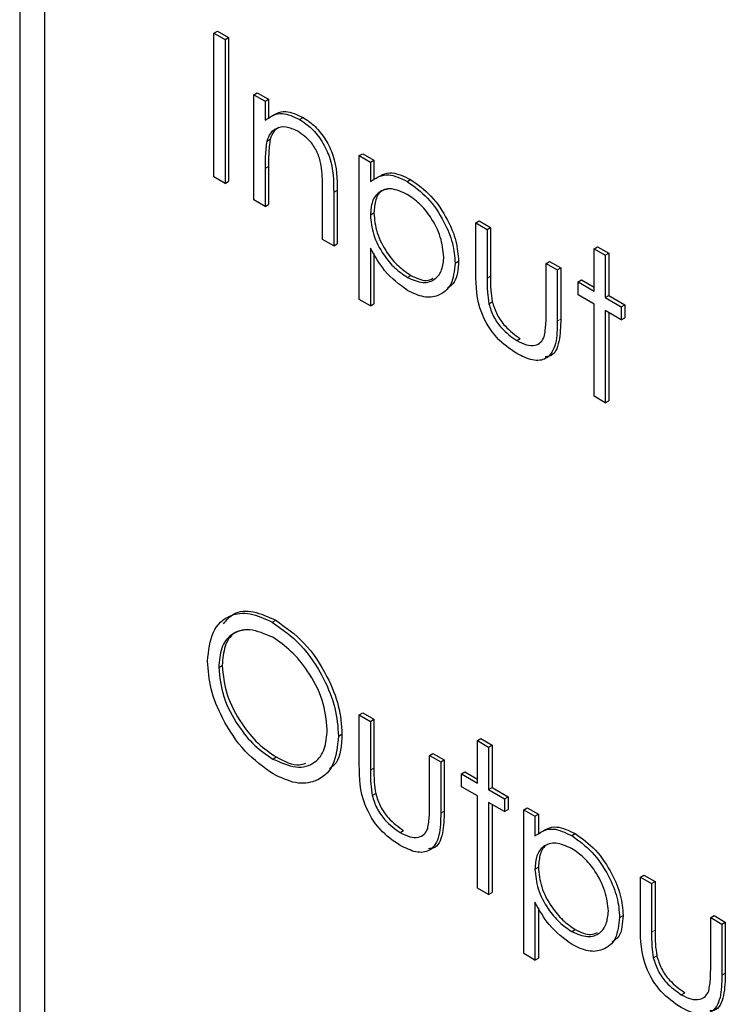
# Paper-space layout 'Blatt2' of a CAD drawing. Header units: millimetres. Extents: x 5 to 418, y 2 to 292.
# Tile 29 of 87: x 140.75 to 142.19, y 160.91 to 162.92. Entities that reach past the tile are written whole.
import ezdxf

# ---------------------------------------------------------------- set-up
doc = ezdxf.new("R2010")
doc.units = ezdxf.units.MM

psp = doc.layouts.new('Blatt2')

# ---------------------------------------------------------------- linework, layer by layer
at = {"color": 7, "linetype": 'Continuous', "lineweight": 25}
for p, q in [((140.7519, 164.0953), (140.7519, 157.4813)), ((140.8024, 164.0428), (140.8024, 157.5105)), ((141.1487, 162.8926), (141.1558, 162.8966)), ((141.1558, 162.8966), (141.1786, 162.8834)), ((141.1487, 162.8926), (141.1715, 162.8794)), ((141.1487, 162.5986), (141.1487, 162.8926)), ((141.1715, 162.8794), (141.1786, 162.8834)), ((141.1715, 162.8794), (141.1715, 162.5854)), ((141.1786, 162.8834), (141.1786, 162.5895)), ((141.2303, 162.7663), (141.2373, 162.7704)), ((141.2303, 162.7663), (141.2531, 162.7531)), ((141.2303, 162.5515), (141.2303, 162.7663)), ((141.2373, 162.7704), (141.2602, 162.7572)), ((141.2531, 162.7531), (141.2602, 162.7572)), ((141.2602, 162.7572), (141.2602, 162.7185)), ((141.2531, 162.7531), (141.2531, 162.7144)), ((141.3239, 162.716), (141.331, 162.7201)), ((141.2566, 162.6716), (141.2637, 162.6757)), ((141.4457, 162.642), (141.4527, 162.646)), ((141.4457, 162.642), (141.4685, 162.6288)), ((141.4457, 162.348), (141.4457, 162.642)), ((141.4527, 162.646), (141.4756, 162.6329)), ((141.2531, 162.616), (141.2531, 162.5383)), ((141.2602, 162.6201), (141.2602, 162.5424)), ((141.4685, 162.6288), (141.4756, 162.6329)), ((141.4685, 162.6288), (141.4685, 162.589)), ((141.4756, 162.6329), (141.4756, 162.5931)), ((141.1715, 162.5854), (141.1487, 162.5986)), ((141.5437, 162.5892), (141.5507, 162.5932)), ((141.1715, 162.5854), (141.1786, 162.5895)), ((141.3706, 162.4705), (141.3706, 162.5715)), ((141.3934, 162.567), (141.3934, 162.4573)), ((141.4005, 162.5711), (141.4005, 162.4614)), ((141.2531, 162.5383), (141.2303, 162.5515)), ((141.2531, 162.5383), (141.2602, 162.5424)), ((141.4685, 162.5209), (141.4756, 162.525)), ((141.6839, 162.5044), (141.691, 162.5085)), ((141.6839, 162.5044), (141.7068, 162.4912)), ((141.6839, 162.4018), (141.6839, 162.5044)), ((141.691, 162.5085), (141.7138, 162.4953)), ((141.7068, 162.4912), (141.7138, 162.4953)), ((141.7138, 162.4953), (141.7138, 162.3957)), ((141.7068, 162.4912), (141.7068, 162.3916)), ((141.3934, 162.4573), (141.3706, 162.4705)), ((141.3934, 162.4573), (141.4005, 162.4614)), ((141.4685, 162.4529), (141.4685, 162.3348)), ((141.9254, 162.4517), (141.9325, 162.4558)), ((141.9325, 162.4558), (141.9553, 162.4426)), ((141.4756, 162.4418), (141.4756, 162.3389)), ((141.9254, 162.4517), (141.9483, 162.4385)), ((141.9254, 162.365), (141.9254, 162.4517)), ((141.9483, 162.4385), (141.9553, 162.4426)), ((141.9483, 162.4385), (141.9483, 162.3518)), ((141.9553, 162.4426), (141.9553, 162.3559)), ((141.6415, 162.4221), (141.6486, 162.4262)), ((141.8275, 162.4215), (141.8346, 162.4256)), ((141.8275, 162.4215), (141.8503, 162.4083)), ((141.8275, 162.3219), (141.8275, 162.4215)), ((141.8346, 162.4256), (141.8574, 162.4124)), ((141.8503, 162.4083), (141.8574, 162.4124)), ((141.8574, 162.4124), (141.8574, 162.3079)), ((141.5438, 162.3931), (141.5509, 162.3972)), ((141.8503, 162.4083), (141.8503, 162.3038)), ((141.8928, 162.3839), (141.8998, 162.3879)), ((141.8928, 162.3575), (141.8928, 162.3839)), ((141.8928, 162.3839), (141.9254, 162.365)), ((141.8998, 162.3879), (141.9254, 162.3732)), ((141.9254, 162.3386), (141.8928, 162.3575)), ((141.9483, 162.3518), (141.9553, 162.3559)), ((141.9483, 162.3518), (141.9809, 162.333)), ((141.9553, 162.3559), (141.988, 162.3371)), ((141.4685, 162.3348), (141.4457, 162.348)), ((141.4685, 162.3348), (141.4756, 162.3389)), ((141.7104, 162.3393), (141.7174, 162.3434)), ((141.9254, 162.1502), (141.9254, 162.3386)), ((141.9809, 162.333), (141.988, 162.3371)), ((141.9809, 162.333), (141.9809, 162.3066)), ((141.988, 162.3371), (141.988, 162.3107)), ((141.9809, 162.3066), (141.9483, 162.3254)), ((141.9483, 162.3254), (141.9483, 162.137)), ((141.9553, 162.3214), (141.9553, 162.1411)), ((141.9809, 162.3066), (141.988, 162.3107)), ((141.7675, 162.264), (141.7746, 162.2681)), ((141.9483, 162.137), (141.9254, 162.1502)), ((141.9483, 162.137), (141.9553, 162.1411)), ((141.2678, 161.6882), (141.2749, 161.6923)), ((141.1585, 161.5956), (141.1655, 161.5997)), ((141.4457, 161.4988), (141.4527, 161.5029)), ((141.4457, 161.4988), (141.4685, 161.4856)), ((141.4457, 161.3962), (141.4457, 161.4988)), ((141.4527, 161.5029), (141.4756, 161.4897)), ((141.4685, 161.4856), (141.4756, 161.4897)), ((141.4756, 161.4897), (141.4756, 161.3901)), ((141.4685, 161.4856), (141.4685, 161.386)), ((141.4032, 161.4556), (141.4103, 161.4597)), ((141.6872, 161.4461), (141.6942, 161.4502)), ((141.6872, 161.4461), (141.71, 161.4329)), ((141.6872, 161.3594), (141.6872, 161.4461)), ((141.6942, 161.4502), (141.7171, 161.437)), ((141.71, 161.4329), (141.7171, 161.437)), ((141.71, 161.4329), (141.71, 161.3462)), ((141.7171, 161.437), (141.7171, 161.3503)), ((141.2689, 161.4086), (141.276, 161.4127)), ((141.5893, 161.4159), (141.5963, 161.42)), ((141.5893, 161.3163), (141.5893, 161.4159)), ((141.5893, 161.4159), (141.6121, 161.4027)), ((141.5963, 161.42), (141.6192, 161.4068)), ((141.6121, 161.4027), (141.6192, 161.4068)), ((141.6192, 161.4068), (141.6192, 161.3022)), ((141.6121, 161.4027), (141.6121, 161.2981)), ((141.6545, 161.3782), (141.6616, 161.3823)), ((141.6545, 161.3519), (141.6545, 161.3782)), ((141.6545, 161.3782), (141.6872, 161.3594)), ((141.6616, 161.3823), (141.6872, 161.3676)), ((141.6872, 161.333), (141.6545, 161.3519)), ((141.71, 161.3462), (141.7171, 161.3503)), ((141.71, 161.3462), (141.7427, 161.3274)), ((141.7171, 161.3503), (141.7497, 161.3314)), ((141.4721, 161.3337), (141.4792, 161.3378)), ((141.6872, 161.1446), (141.6872, 161.333)), ((141.7427, 161.3274), (141.7497, 161.3314)), ((141.7427, 161.3274), (141.7427, 161.301)), ((141.7497, 161.3314), (141.7497, 161.3051)), ((141.7427, 161.301), (141.71, 161.3198)), ((141.71, 161.3198), (141.71, 161.1314)), ((141.7171, 161.3157), (141.7171, 161.1355)), ((141.7427, 161.301), (141.7497, 161.3051)), ((141.7818, 161.3048), (141.7889, 161.3088)), ((141.7818, 161.3048), (141.8047, 161.2916)), ((141.7818, 161.0108), (141.7818, 161.3048)), ((141.7889, 161.3088), (141.8117, 161.2957)), ((141.8047, 161.2916), (141.8117, 161.2957)), ((141.8047, 161.2916), (141.8047, 161.2518)), ((141.8117, 161.2957), (141.8117, 161.2559)), ((141.5292, 161.2584), (141.5363, 161.2624)), ((141.8798, 161.2519), (141.8869, 161.256)), ((141.8047, 161.1837), (141.8117, 161.1878)), ((142.0201, 161.1672), (142.0271, 161.1713)), ((142.0201, 161.1672), (142.0429, 161.154)), ((142.0201, 161.0646), (142.0201, 161.1672)), ((142.0271, 161.1713), (142.05, 161.1581)), ((141.71, 161.1314), (141.6872, 161.1446)), ((142.0429, 161.154), (142.05, 161.1581)), ((142.0429, 161.154), (142.0429, 161.0544)), ((142.05, 161.1581), (142.05, 161.0585)), ((141.71, 161.1314), (141.7171, 161.1355)), ((141.8047, 161.1157), (141.8047, 160.9976)), ((141.8117, 161.1046), (141.8117, 161.0017)), ((141.9776, 161.0849), (141.9847, 161.089)), ((142.1637, 161.0843), (142.1707, 161.0884)), ((142.1637, 160.9847), (142.1637, 161.0843)), ((142.1637, 161.0843), (142.1865, 161.0711)), ((142.1707, 161.0884), (142.1936, 161.0752)), ((142.1865, 161.0711), (142.1936, 161.0752)), ((142.1865, 161.0711), (142.1865, 160.9666)), ((142.1936, 161.0752), (142.1936, 160.9706)), ((141.88, 161.0559), (141.887, 161.06)), ((141.8047, 160.9976), (141.7818, 161.0108)), ((142.0465, 161.0021), (142.0536, 161.0062)), ((141.8047, 160.9976), (141.8117, 161.0017)), ((142.1036, 160.9268), (142.1107, 160.9309))]:
    psp.add_line(p, q, dxfattribs=at)
at = {"color": 7, "linetype": 'Continuous', "lineweight": 18}
for p, q in [((141.2531, 162.616), (141.2602, 162.6201)), ((141.3934, 162.567), (141.4005, 162.5711)), ((141.7068, 162.3916), (141.7138, 162.3957)), ((141.8503, 162.3038), (141.8574, 162.3079)), ((141.4685, 161.386), (141.4756, 161.3901)), ((141.6121, 161.2981), (141.6192, 161.3022)), ((142.0429, 161.0544), (142.05, 161.0585)), ((142.1865, 160.9666), (142.1936, 160.9706))]:
    psp.add_line(p, q, dxfattribs=at)
at = {"color": 7, "linetype": 'Continuous', "lineweight": 25}
for points, knots in [([(141.2531, 162.7144), (141.264, 162.7216), (141.2834, 162.7346), (141.3115, 162.7217), (141.3239, 162.716)], [0, 0, 0, 0, 0.559141, 1, 1, 1, 1]), ([(141.2602, 162.7185), (141.271, 162.7257), (141.2905, 162.7387), (141.3186, 162.7258), (141.331, 162.7201)], [0, 0, 0, 0, 0.559141, 1, 1, 1, 1]), ([(141.3239, 162.716), (141.3322, 162.7104), (141.3489, 162.6991), (141.3708, 162.671), (141.393, 162.6238), (141.3933, 162.5904), (141.3934, 162.567)], [0, 0, 0, 0, 0.187021, 0.37389, 0.56061, 1, 1, 1, 1]), ([(141.331, 162.7201), (141.3393, 162.7145), (141.356, 162.7031), (141.3779, 162.675), (141.4001, 162.6279), (141.4003, 162.5945), (141.4005, 162.5711)], [0, 0, 0, 0, 0.187021, 0.37389, 0.56061, 1, 1, 1, 1]), ([(141.3199, 162.6919), (141.3119, 162.6956), (141.2957, 162.703), (141.2768, 162.6988), (141.263, 162.6886), (141.2588, 162.6773), (141.2566, 162.6716)], [0, 0, 0, 0, 0.279553, 0.559373, 0.779703, 1, 1, 1, 1]), ([(141.281, 162.6994), (141.2774, 162.6971), (141.2695, 162.692), (141.2658, 162.6815), (141.2637, 162.6757)], [0, 0, 0, 0, 0.449857, 1, 1, 1, 1]), ([(141.2637, 162.6757), (141.2624, 162.6657), (141.2602, 162.6479), (141.2602, 162.6286), (141.2602, 162.6201)], [0, 0, 0, 0, 0.559658, 1, 1, 1, 1]), ([(141.3679, 162.622), (141.3661, 162.6299), (141.3624, 162.6456), (141.3459, 162.674), (141.3298, 162.6851), (141.3199, 162.6919)], [0, 0, 0, 0, 0.281192, 0.561331, 1, 1, 1, 1]), ([(141.2566, 162.6716), (141.2554, 162.6616), (141.2531, 162.6438), (141.2531, 162.6245), (141.2531, 162.616)], [0, 0, 0, 0, 0.559658, 1, 1, 1, 1]), ([(141.3706, 162.5715), (141.3707, 162.5807), (141.3707, 162.597), (141.3688, 162.6143), (141.3679, 162.622)], [0, 0, 0, 0, 0.560255, 1, 1, 1, 1]), ([(141.4685, 162.589), (141.4801, 162.5964), (141.5008, 162.6097), (141.5305, 162.5955), (141.5437, 162.5892)], [0, 0, 0, 0, 0.558418, 1, 1, 1, 1]), ([(141.4756, 162.5931), (141.4872, 162.6005), (141.5079, 162.6138), (141.5376, 162.5995), (141.5507, 162.5932)], [0, 0, 0, 0, 0.558418, 1, 1, 1, 1]), ([(141.5507, 162.5932), (141.565, 162.5831), (141.5936, 162.5629), (141.6254, 162.5146), (141.6455, 162.4668), (141.6475, 162.4397), (141.6486, 162.4262)], [0, 0, 0, 0, 0.279627, 0.559432, 0.779703, 1, 1, 1, 1]), ([(141.5435, 162.5629), (141.5325, 162.5679), (141.5104, 162.5779), (141.4856, 162.5694), (141.4707, 162.5496), (141.4692, 162.5305), (141.4685, 162.5209)], [0, 0, 0, 0, 0.279747, 0.559315, 0.779515, 1, 1, 1, 1]), ([(141.5041, 162.5737), (141.5, 162.5729), (141.4888, 162.5707), (141.4779, 162.5533), (141.4764, 162.5344), (141.4756, 162.525)], [0, 0, 0, 0, 0.219851, 0.609672, 1, 1, 1, 1]), ([(141.5437, 162.5892), (141.5579, 162.579), (141.5865, 162.5588), (141.6183, 162.5105), (141.6384, 162.4627), (141.6405, 162.4357), (141.6415, 162.4221)], [0, 0, 0, 0, 0.279627, 0.559432, 0.779703, 1, 1, 1, 1]), ([(141.6186, 162.435), (141.6171, 162.4484), (141.6141, 162.4753), (141.594, 162.5149), (141.5692, 162.5454), (141.552, 162.557), (141.5435, 162.5629)], [0, 0, 0, 0, 0.2793874, 0.5590918, 0.7795083, 1, 1, 1, 1]), ([(141.4685, 162.5209), (141.4697, 162.5075), (141.4722, 162.4807), (141.493, 162.4409), (141.5181, 162.4108), (141.5352, 162.399), (141.5438, 162.3931)], [0, 0, 0, 0, 0.279654, 0.558875, 0.779455, 1, 1, 1, 1]), ([(141.4756, 162.525), (141.4768, 162.5116), (141.4792, 162.4848), (141.5, 162.445), (141.5251, 162.4149), (141.5423, 162.4031), (141.5509, 162.3972)], [0, 0, 0, 0, 0.279654, 0.558875, 0.779455, 1, 1, 1, 1]), ([(141.5444, 162.3664), (141.5278, 162.3785), (141.4982, 162.4002), (141.4776, 162.4368), (141.4685, 162.4529)], [0, 0, 0, 0, 0.558466, 1, 1, 1, 1]), ([(141.5438, 162.3931), (141.5547, 162.3884), (141.5765, 162.379), (141.6009, 162.3876), (141.6158, 162.4071), (141.6177, 162.4257), (141.6186, 162.435)], [0, 0, 0, 0, 0.279628, 0.559247, 0.779775, 1, 1, 1, 1]), ([(141.6415, 162.4221), (141.6398, 162.4065), (141.6365, 162.3754), (141.6099, 162.3544), (141.5781, 162.3503), (141.5556, 162.361), (141.5444, 162.3664)], [0, 0, 0, 0, 0.27954, 0.559273, 0.779559, 1, 1, 1, 1]), ([(141.6486, 162.4262), (141.6475, 162.4098), (141.6458, 162.385), (141.6311, 162.3749), (141.626, 162.3714)], [0, 0, 0, 0, 0.658028, 1, 1, 1, 1]), ([(141.5509, 162.3972), (141.5621, 162.3918), (141.5792, 162.3836), (141.5919, 162.3892), (141.5963, 162.3912)], [0, 0, 0, 0, 0.650568, 1, 1, 1, 1]), ([(141.7673, 162.2377), (141.7531, 162.2472), (141.7249, 162.2661), (141.6853, 162.3319), (141.6845, 162.3752), (141.6839, 162.4018)], [0, 0, 0, 0, 0.28097, 0.559785, 1, 1, 1, 1]), ([(141.7068, 162.3916), (141.7067, 162.3822), (141.7067, 162.3653), (141.7092, 162.3472), (141.7104, 162.3393)], [0, 0, 0, 0, 0.5603768, 1, 1, 1, 1]), ([(141.7138, 162.3957), (141.7138, 162.3863), (141.7138, 162.3694), (141.7163, 162.3513), (141.7174, 162.3434)], [0, 0, 0, 0, 0.5603768, 1, 1, 1, 1]), ([(141.7104, 162.3393), (141.7132, 162.3305), (141.7188, 162.3128), (141.7393, 162.2838), (141.7568, 162.2715), (141.7675, 162.264)], [0, 0, 0, 0, 0.280117, 0.560544, 1, 1, 1, 1]), ([(141.7174, 162.3434), (141.7203, 162.3346), (141.7259, 162.3169), (141.7464, 162.2879), (141.7639, 162.2756), (141.7746, 162.2681)], [0, 0, 0, 0, 0.280117, 0.560544, 1, 1, 1, 1]), ([(141.8237, 162.2717), (141.8251, 162.2806), (141.8276, 162.2965), (141.8275, 162.3141), (141.8275, 162.3219)], [0, 0, 0, 0, 0.559371, 1, 1, 1, 1]), ([(141.8503, 162.3038), (141.8501, 162.2878), (141.8497, 162.2562), (141.8318, 162.2246), (141.8, 162.2212), (141.7782, 162.2322), (141.7673, 162.2377)], [0, 0, 0, 0, 0.281501, 0.559646, 0.779298, 1, 1, 1, 1]), ([(141.8574, 162.3079), (141.857, 162.2923), (141.8563, 162.2614), (141.8437, 162.2317), (141.8286, 162.231), (141.8257, 162.2308)], [0, 0, 0, 0, 0.448451, 0.891556, 1, 1, 1, 1]), ([(141.7675, 162.264), (141.7741, 162.2606), (141.7873, 162.2539), (141.8043, 162.2533), (141.8171, 162.2592), (141.8215, 162.2675), (141.8237, 162.2717)], [0, 0, 0, 0, 0.28027, 0.560007, 0.780074, 1, 1, 1, 1]), ([(141.1356, 161.6087), (141.138, 161.63), (141.1427, 161.6726), (141.1775, 161.7042), (141.2215, 161.7096), (141.2524, 161.6953), (141.2678, 161.6882)], [0, 0, 0, 0, 0.279731, 0.5593268, 0.7796805, 1, 1, 1, 1]), ([(141.1686, 161.6851), (141.175, 161.6929), (141.1898, 161.711), (141.229, 161.7131), (141.2596, 161.6992), (141.2749, 161.6923)], [0, 0, 0, 0, 0.2774234, 0.6387397, 1, 1, 1, 1]), ([(141.2678, 161.6882), (141.2877, 161.6742), (141.3276, 161.6464), (141.3722, 161.5789), (141.3993, 161.5121), (141.4019, 161.4744), (141.4032, 161.4556)], [0, 0, 0, 0, 0.279767, 0.559358, 0.779571, 1, 1, 1, 1]), ([(141.2749, 161.6923), (141.2948, 161.6783), (141.3347, 161.6505), (141.3793, 161.583), (141.4064, 161.5162), (141.409, 161.4785), (141.4103, 161.4597)], [0, 0, 0, 0, 0.279767, 0.559358, 0.779571, 1, 1, 1, 1]), ([(141.2689, 161.6574), (141.2529, 161.6642), (141.2207, 161.678), (141.1839, 161.6665), (141.1619, 161.6375), (141.1596, 161.6096), (141.1585, 161.5956)], [0, 0, 0, 0, 0.279627, 0.55935, 0.77963, 1, 1, 1, 1]), ([(141.2172, 161.6731), (141.2078, 161.6717), (141.1877, 161.6687), (141.1692, 161.6411), (141.1668, 161.6135), (141.1655, 161.5997)], [0, 0, 0, 0, 0.303416, 0.651638, 1, 1, 1, 1]), ([(141.3804, 161.4688), (141.3784, 161.4886), (141.3745, 161.5282), (141.3436, 161.5866), (141.3069, 161.6311), (141.2816, 161.6486), (141.2689, 161.6574)], [0, 0, 0, 0, 0.279468, 0.5588703, 0.7795158, 1, 1, 1, 1]), ([(141.2698, 161.378), (141.2501, 161.3919), (141.2107, 161.4197), (141.1668, 161.4866), (141.1397, 161.5526), (141.137, 161.59), (141.1356, 161.6087)], [0, 0, 0, 0, 0.279663, 0.559354, 0.779636, 1, 1, 1, 1]), ([(141.1585, 161.5956), (141.1604, 161.5759), (141.1643, 161.5366), (141.1951, 161.4789), (141.2311, 161.434), (141.2563, 161.4171), (141.2689, 161.4086)], [0, 0, 0, 0, 0.279416, 0.559077, 0.779478, 1, 1, 1, 1]), ([(141.1655, 161.5997), (141.1675, 161.58), (141.1714, 161.5407), (141.2022, 161.483), (141.2382, 161.4381), (141.2634, 161.4212), (141.276, 161.4127)], [0, 0, 0, 0, 0.279416, 0.559077, 0.779478, 1, 1, 1, 1]), ([(141.2689, 161.4086), (141.2851, 161.4014), (141.3174, 161.387), (141.3549, 161.3976), (141.3769, 161.4268), (141.3792, 161.4548), (141.3804, 161.4688)], [0, 0, 0, 0, 0.27983, 0.559389, 0.779654, 1, 1, 1, 1]), ([(141.4032, 161.4556), (141.401, 161.4341), (141.3965, 161.391), (141.3603, 161.3614), (141.3164, 161.3557), (141.2854, 161.3705), (141.2698, 161.378)], [0, 0, 0, 0, 0.27963, 0.559343, 0.779597, 1, 1, 1, 1]), ([(141.4103, 161.4597), (141.4092, 161.4368), (141.4076, 161.4053), (141.3896, 161.392), (141.3848, 161.3883)], [0, 0, 0, 0, 0.727298, 1, 1, 1, 1]), ([(141.276, 161.4127), (141.2927, 161.4041), (141.3152, 161.3925), (141.3322, 161.3985), (141.3365, 161.4001)], [0, 0, 0, 0, 0.744695, 1, 1, 1, 1]), ([(141.529, 161.2321), (141.5149, 161.2416), (141.4867, 161.2604), (141.4471, 161.3262), (141.4462, 161.3696), (141.4457, 161.3962)], [0, 0, 0, 0, 0.28097, 0.559785, 1, 1, 1, 1]), ([(141.4685, 161.386), (141.4685, 161.3765), (141.4684, 161.3597), (141.471, 161.3416), (141.4721, 161.3337)], [0, 0, 0, 0, 0.560377, 1, 1, 1, 1]), ([(141.4756, 161.3901), (141.4756, 161.3806), (141.4755, 161.3638), (141.4781, 161.3457), (141.4792, 161.3378)], [0, 0, 0, 0, 0.560377, 1, 1, 1, 1]), ([(141.4721, 161.3337), (141.4749, 161.3248), (141.4806, 161.3072), (141.501, 161.2782), (141.5186, 161.2659), (141.5292, 161.2584)], [0, 0, 0, 0, 0.280117, 0.560544, 1, 1, 1, 1]), ([(141.4792, 161.3378), (141.482, 161.3289), (141.4876, 161.3113), (141.5081, 161.2823), (141.5256, 161.27), (141.5363, 161.2624)], [0, 0, 0, 0, 0.280117, 0.560544, 1, 1, 1, 1]), ([(141.5855, 161.2661), (141.5869, 161.275), (141.5894, 161.2909), (141.5893, 161.3085), (141.5893, 161.3163)], [0, 0, 0, 0, 0.559371, 1, 1, 1, 1]), ([(141.6121, 161.2981), (141.6119, 161.2822), (141.6115, 161.2505), (141.5936, 161.219), (141.5617, 161.2156), (141.54, 161.2266), (141.529, 161.2321)], [0, 0, 0, 0, 0.281501, 0.559646, 0.779298, 1, 1, 1, 1]), ([(141.6192, 161.3022), (141.6188, 161.2867), (141.6181, 161.2558), (141.6055, 161.2261), (141.5904, 161.2254), (141.5874, 161.2252)], [0, 0, 0, 0, 0.448451, 0.891556, 1, 1, 1, 1]), ([(141.5292, 161.2584), (141.5359, 161.255), (141.5491, 161.2482), (141.566, 161.2477), (141.5789, 161.2535), (141.5833, 161.2619), (141.5855, 161.2661)], [0, 0, 0, 0, 0.28027, 0.560007, 0.780074, 1, 1, 1, 1]), ([(141.8047, 161.2518), (141.8162, 161.2592), (141.837, 161.2725), (141.8667, 161.2582), (141.8798, 161.2519)], [0, 0, 0, 0, 0.558418, 1, 1, 1, 1]), ([(141.8117, 161.2559), (141.8233, 161.2633), (141.844, 161.2766), (141.8738, 161.2623), (141.8869, 161.256)], [0, 0, 0, 0, 0.558418, 1, 1, 1, 1]), ([(141.8798, 161.2519), (141.8941, 161.2418), (141.9226, 161.2216), (141.9544, 161.1733), (141.9745, 161.1255), (141.9766, 161.0984), (141.9776, 161.0849)], [0, 0, 0, 0, 0.279627, 0.559432, 0.779703, 1, 1, 1, 1]), ([(141.8869, 161.256), (141.9012, 161.2459), (141.9297, 161.2257), (141.9615, 161.1774), (141.9816, 161.1296), (141.9837, 161.1025), (141.9847, 161.089)], [0, 0, 0, 0, 0.279627, 0.559432, 0.779703, 1, 1, 1, 1]), ([(141.8796, 161.2257), (141.8686, 161.2307), (141.8466, 161.2407), (141.8218, 161.2322), (141.8068, 161.2124), (141.8054, 161.1933), (141.8047, 161.1837)], [0, 0, 0, 0, 0.279747, 0.559315, 0.779515, 1, 1, 1, 1]), ([(141.8402, 161.2365), (141.8362, 161.2357), (141.8249, 161.2335), (141.8141, 161.216), (141.8125, 161.1972), (141.8117, 161.1878)], [0, 0, 0, 0, 0.219851, 0.609672, 1, 1, 1, 1]), ([(141.9548, 161.0978), (141.9533, 161.1112), (141.9502, 161.1381), (141.9301, 161.1777), (141.9053, 161.2081), (141.8882, 161.2198), (141.8796, 161.2257)], [0, 0, 0, 0, 0.279387, 0.559092, 0.779508, 1, 1, 1, 1]), ([(141.8117, 161.1878), (141.8129, 161.1744), (141.8154, 161.1476), (141.8362, 161.1078), (141.8613, 161.0777), (141.8785, 161.0659), (141.887, 161.06)], [0, 0, 0, 0, 0.279654, 0.558875, 0.779455, 1, 1, 1, 1]), ([(141.8047, 161.1837), (141.8059, 161.1703), (141.8083, 161.1435), (141.8291, 161.1037), (141.8542, 161.0736), (141.8714, 161.0618), (141.88, 161.0559)], [0, 0, 0, 0, 0.279654, 0.558875, 0.779455, 1, 1, 1, 1]), ([(141.8805, 161.0292), (141.864, 161.0413), (141.8343, 161.063), (141.8137, 161.0995), (141.8047, 161.1157)], [0, 0, 0, 0, 0.558466, 1, 1, 1, 1]), ([(141.88, 161.0559), (141.8909, 161.0512), (141.9126, 161.0418), (141.9371, 161.0504), (141.9519, 161.0699), (141.9538, 161.0885), (141.9548, 161.0978)], [0, 0, 0, 0, 0.2796281, 0.5592472, 0.779775, 1, 1, 1, 1]), ([(141.9776, 161.0849), (141.976, 161.0693), (141.9726, 161.0382), (141.9461, 161.0172), (141.9143, 161.0131), (141.8918, 161.0238), (141.8805, 161.0292)], [0, 0, 0, 0, 0.27954, 0.559273, 0.779559, 1, 1, 1, 1]), ([(141.9847, 161.089), (141.9836, 161.0726), (141.982, 161.0478), (141.9672, 161.0376), (141.9622, 161.0342)], [0, 0, 0, 0, 0.658028, 1, 1, 1, 1]), ([(142.1034, 160.9005), (142.0893, 160.91), (142.0611, 160.9288), (142.0215, 160.9947), (142.0206, 161.038), (142.0201, 161.0646)], [0, 0, 0, 0, 0.28097, 0.559785, 1, 1, 1, 1]), ([(141.887, 161.06), (141.8982, 161.0546), (141.9154, 161.0463), (141.928, 161.052), (141.9324, 161.054)], [0, 0, 0, 0, 0.650568, 1, 1, 1, 1]), ([(142.0429, 161.0544), (142.0429, 161.045), (142.0428, 161.0281), (142.0454, 161.01), (142.0465, 161.0021)], [0, 0, 0, 0, 0.560377, 1, 1, 1, 1]), ([(142.05, 161.0585), (142.0499, 161.049), (142.0499, 161.0322), (142.0525, 161.0141), (142.0536, 161.0062)], [0, 0, 0, 0, 0.560377, 1, 1, 1, 1]), ([(142.0536, 161.0062), (142.0564, 160.9973), (142.062, 160.9797), (142.0825, 160.9507), (142.1, 160.9384), (142.1107, 160.9309)], [0, 0, 0, 0, 0.280117, 0.560544, 1, 1, 1, 1]), ([(142.0465, 161.0021), (142.0493, 160.9933), (142.055, 160.9756), (142.0754, 160.9466), (142.0929, 160.9343), (142.1036, 160.9268)], [0, 0, 0, 0, 0.280117, 0.560544, 1, 1, 1, 1]), ([(142.1599, 160.9345), (142.1613, 160.9434), (142.1638, 160.9593), (142.1637, 160.9769), (142.1637, 160.9847)], [0, 0, 0, 0, 0.559371, 1, 1, 1, 1]), ([(142.1865, 160.9666), (142.1863, 160.9506), (142.1859, 160.919), (142.168, 160.8874), (142.1361, 160.884), (142.1143, 160.895), (142.1034, 160.9005)], [0, 0, 0, 0, 0.281501, 0.559646, 0.779298, 1, 1, 1, 1]), ([(142.1936, 160.9706), (142.1932, 160.9551), (142.1925, 160.9242), (142.1799, 160.8945), (142.1648, 160.8938), (142.1618, 160.8936)], [0, 0, 0, 0, 0.448451, 0.891556, 1, 1, 1, 1]), ([(142.1036, 160.9268), (142.1103, 160.9234), (142.1235, 160.9167), (142.1404, 160.9161), (142.1533, 160.922), (142.1577, 160.9303), (142.1599, 160.9345)], [0, 0, 0, 0, 0.28027, 0.560007, 0.780074, 1, 1, 1, 1])]:
    psp.add_open_spline(points, degree=3, knots=knots, dxfattribs=at)

doc.saveas('drawing.dxf')
